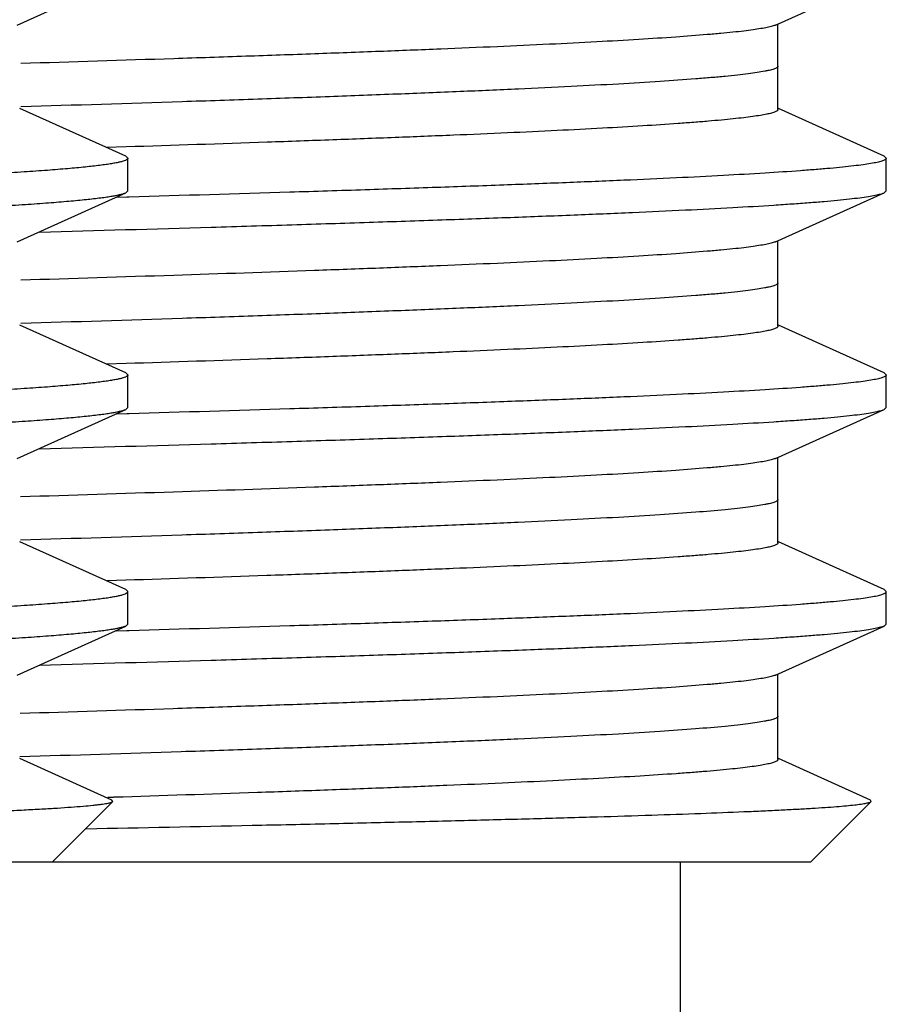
# Model space of a CAD drawing. Header units: inches. Extents: x 0 to 22, y 0 to 17.
# Tile 112 of 217: x 10.8393 to 10.9193, y 5.5041 to 5.595. Entities that reach past the tile are written whole.
import ezdxf

# ---------------------------------------------------------------- set-up
doc = ezdxf.new("R2010")
doc.units = ezdxf.units.IN
doc.header["$LTSCALE"] = 1.21
doc.header["$MEASUREMENT"] = 0
doc.layers.get('0').update_dxf_attribs({"linetype": 'CONTINUOUS'})
doc.layers.add('02___PRT_ALL_AXES', color=7, linetype='CONTINUOUS')

msp = doc.modelspace()

# ---------------------------------------------------------------- linework, layer by layer
at = {"color": 7, "linetype": 'CONTINUOUS'}
for p, q in [((10.839079, 5.594535), (10.849096, 5.599051)), ((10.909079, 5.594535), (10.919096, 5.599051)), ((10.909299, 5.586734), (10.909299, 5.594635)), ((10.849096, 5.582417), (10.839337, 5.586817)), ((10.919096, 5.582417), (10.909337, 5.586817)), ((10.849155, 5.583284), (10.847326, 5.583226)), ((10.849096, 5.582417), (10.849299, 5.582234)), ((10.849299, 5.579234), (10.849299, 5.582234)), ((10.919096, 5.582417), (10.919299, 5.582234)), ((10.919299, 5.579234), (10.919299, 5.582234)), ((10.839079, 5.574535), (10.849096, 5.579051)), ((10.849096, 5.579051), (10.849299, 5.579234)), ((10.909079, 5.574535), (10.919096, 5.579051)), ((10.919096, 5.579051), (10.919299, 5.579234)), ((10.849203, 5.578649), (10.848258, 5.578622)), ((10.849406, 5.578655), (10.849203, 5.578649)), ((10.909299, 5.566734), (10.909299, 5.574635)), ((10.849096, 5.562417), (10.839337, 5.566817)), ((10.919096, 5.562417), (10.909337, 5.566817)), ((10.849127, 5.563283), (10.847314, 5.563225)), ((10.849096, 5.562417), (10.849299, 5.562234)), ((10.849299, 5.559234), (10.849299, 5.562234)), ((10.919096, 5.562417), (10.919299, 5.562234)), ((10.919299, 5.559234), (10.919299, 5.562234)), ((10.839079, 5.554535), (10.849096, 5.559051)), ((10.849096, 5.559051), (10.849299, 5.559234)), ((10.909079, 5.554535), (10.919096, 5.559051)), ((10.919096, 5.559051), (10.919299, 5.559234)), ((10.849203, 5.558649), (10.848258, 5.558622)), ((10.849406, 5.558655), (10.849203, 5.558649)), ((10.909299, 5.546734), (10.909299, 5.554635)), ((10.849096, 5.542417), (10.839337, 5.546817)), ((10.919096, 5.542417), (10.909337, 5.546817)), ((10.849102, 5.543282), (10.847386, 5.543227)), ((10.849096, 5.542417), (10.849299, 5.542234)), ((10.849299, 5.539234), (10.849299, 5.542234)), ((10.919096, 5.542417), (10.919299, 5.542234)), ((10.919299, 5.539234), (10.919299, 5.542234)), ((10.839079, 5.534535), (10.849096, 5.539051)), ((10.849299, 5.539234), (10.849096, 5.539051)), ((10.909079, 5.534535), (10.919096, 5.539051)), ((10.919299, 5.539234), (10.919096, 5.539051)), ((10.848258, 5.538622), (10.849202, 5.538649)), ((10.849202, 5.538649), (10.849405, 5.538655)), ((10.909299, 5.526734), (10.909299, 5.534635)), ((10.847832, 5.522987), (10.839337, 5.526817)), ((10.917832, 5.522987), (10.909337, 5.526817)), ((10.842299, 5.51725), (10.847909, 5.52286)), ((10.847953, 5.523245), (10.847433, 5.523229)), ((10.847909, 5.52286), (10.847832, 5.522987)), ((10.912299, 5.51725), (10.917909, 5.52286)), ((10.917909, 5.52286), (10.917832, 5.522987)), ((10.912299, 5.51725), (10.6133, 5.51725))]:
    msp.add_line(p, q, dxfattribs=at)
for points, knots in [([(10.849288, 5.602192), (10.849281, 5.602178), (10.849258, 5.602149), (10.84921, 5.602111), (10.849146, 5.602074), (10.849026, 5.602019), (10.848831, 5.601953), (10.848544, 5.601879), (10.848186, 5.601804), (10.847759, 5.601728), (10.847262, 5.601652), (10.84646, 5.601545), (10.845286, 5.601414), (10.843672, 5.601264), (10.841788, 5.601113), (10.839638, 5.600961), (10.837227, 5.60081), (10.834561, 5.600658), (10.831646, 5.600506), (10.828488, 5.600354), (10.825096, 5.600201), (10.820125, 5.599992), (10.813386, 5.599734), (10.804713, 5.599431), (10.795319, 5.599127), (10.78529, 5.598824), (10.774719, 5.59852), (10.763702, 5.598216), (10.752341, 5.597912), (10.74074, 5.597608), (10.729006, 5.597304), (10.717247, 5.597), (10.705572, 5.596696), (10.694087, 5.596392), (10.682899, 5.596088), (10.67211, 5.595784), (10.66182, 5.595481), (10.652123, 5.595177), (10.643108, 5.594874), (10.634859, 5.594572), (10.627451, 5.59427), (10.621836, 5.59401), (10.617815, 5.593799), (10.61517, 5.593647), (10.612779, 5.593495), (10.61065, 5.593344), (10.608787, 5.593193), (10.607195, 5.593042), (10.606039, 5.592911), (10.605253, 5.592804), (10.604767, 5.592728), (10.604351, 5.592653), (10.604004, 5.592578), (10.603728, 5.592503), (10.603569, 5.592447), (10.603503, 5.592417)], [0, 0, 0, 0, 0.000194, 0.000437, 0.00074, 0.001106, 0.002037, 0.003242, 0.004725, 0.006488, 0.008532, 0.010856, 0.016339, 0.02293, 0.030616, 0.039379, 0.0492, 0.060058, 0.071928, 0.084782, 0.098591, 0.113325, 0.145425, 0.180791, 0.219095, 0.259987, 0.30309, 0.348006, 0.394325, 0.441619, 0.489456, 0.537394, 0.584994, 0.631815, 0.677429, 0.721416, 0.763372, 0.802912, 0.839672, 0.873312, 0.903527, 0.930037, 0.941828, 0.952604, 0.962341, 0.97102, 0.978619, 0.985122, 0.990517, 0.992796, 0.994794, 0.996512, 0.997951, 0.999112, 1, 1, 1, 1]), ([(10.603299, 5.589234), (10.603299, 5.589247), (10.603307, 5.589276), (10.603336, 5.589315), (10.603383, 5.589353), (10.603446, 5.589391), (10.603527, 5.589429), (10.603626, 5.589467), (10.603742, 5.589505), (10.603931, 5.589559), (10.604213, 5.589625), (10.604605, 5.5897), (10.605067, 5.589776), (10.6056, 5.589852), (10.606203, 5.589929), (10.606875, 5.590005), (10.607617, 5.590081), (10.608743, 5.590187), (10.610321, 5.590318), (10.612415, 5.59047), (10.614774, 5.590623), (10.617391, 5.590775), (10.620262, 5.590928), (10.623378, 5.591081), (10.626734, 5.591233), (10.631662, 5.591444), (10.638357, 5.591704), (10.646989, 5.592008), (10.656356, 5.592312), (10.666373, 5.592617), (10.676945, 5.592922), (10.687976, 5.593227), (10.699362, 5.593533), (10.710999, 5.593838), (10.722777, 5.594143), (10.734588, 5.594449), (10.746322, 5.594754), (10.75787, 5.595059), (10.769126, 5.595364), (10.779983, 5.59567), (10.790343, 5.595974), (10.800108, 5.596279), (10.809189, 5.596584), (10.8175, 5.596888), (10.824964, 5.597191), (10.830623, 5.597452), (10.834675, 5.597664), (10.837341, 5.597816), (10.83975, 5.597969), (10.841896, 5.598121), (10.843773, 5.598273), (10.845378, 5.598424), (10.846542, 5.598555), (10.847334, 5.598663), (10.847824, 5.598739), (10.848243, 5.598815), (10.848592, 5.59889), (10.84887, 5.598965), (10.849029, 5.599021), (10.849096, 5.599051)], [0, 0, 0, 0, 0.00016, 0.00035, 0.000589, 0.000887, 0.001248, 0.001676, 0.002172, 0.002737, 0.004077, 0.005697, 0.007601, 0.009787, 0.012256, 0.015005, 0.018034, 0.021342, 0.028787, 0.037324, 0.046933, 0.057592, 0.069278, 0.081963, 0.095618, 0.110212, 0.14208, 0.177273, 0.215464, 0.256299, 0.299399, 0.344365, 0.390779, 0.438211, 0.486223, 0.534367, 0.582198, 0.629271, 0.675151, 0.719413, 0.761645, 0.801457, 0.838478, 0.872366, 0.902807, 0.929519, 0.9414, 0.952258, 0.96207, 0.970814, 0.97847, 0.985021, 0.990456, 0.992751, 0.994763, 0.996493, 0.99794, 0.999108, 1, 1, 1, 1]), ([(10.909078, 5.594535), (10.909033, 5.594515), (10.908928, 5.594474), (10.908753, 5.59442), (10.908544, 5.594365), (10.908198, 5.594286), (10.90768, 5.594191), (10.906956, 5.594082), (10.906097, 5.593972), (10.905105, 5.593862), (10.90398, 5.593752), (10.90222, 5.593597), (10.899701, 5.593407), (10.896302, 5.593188), (10.892417, 5.592968), (10.888063, 5.592747), (10.883263, 5.592527), (10.87804, 5.592306), (10.872419, 5.592085), (10.866427, 5.591863), (10.860093, 5.591642), (10.851057, 5.591341), (10.844134, 5.591124), (10.83943, 5.590981)], [0, 0, 0, 0, 0.002162, 0.004788, 0.007884, 0.011455, 0.020035, 0.030532, 0.04294, 0.057249, 0.073448, 0.09152, 0.133193, 0.182071, 0.237928, 0.300488, 0.369458, 0.444495, 0.525242, 0.611304, 0.702263, 0.797679, 1, 1, 1, 1]), ([(10.909299, 5.586734), (10.909299, 5.586725), (10.909296, 5.586706), (10.909283, 5.586679), (10.909262, 5.586651), (10.909221, 5.586613), (10.909146, 5.586566), (10.909031, 5.586513), (10.908885, 5.58646), (10.908627, 5.586383), (10.908223, 5.58629), (10.907641, 5.586185), (10.906932, 5.586079), (10.906096, 5.585972), (10.905134, 5.585865), (10.904047, 5.585758), (10.902837, 5.585651), (10.901504, 5.585543), (10.899488, 5.585394), (10.896674, 5.585211), (10.892955, 5.584997), (10.888793, 5.584783), (10.884206, 5.584569), (10.879216, 5.584354), (10.873845, 5.584139), (10.868119, 5.583925), (10.859849, 5.583631), (10.853491, 5.583422), (10.849155, 5.583284)], [0, 0, 0, 0, 0.000452, 0.000942, 0.001501, 0.002149, 0.003762, 0.005842, 0.008416, 0.011497, 0.019206, 0.029001, 0.040885, 0.05485, 0.070886, 0.088982, 0.10912, 0.131277, 0.155427, 0.209599, 0.271404, 0.340551, 0.416736, 0.499604, 0.588779, 0.683856, 0.784393, 1, 1, 1, 1]), ([(10.849288, 5.582192), (10.849281, 5.582178), (10.849258, 5.582149), (10.84921, 5.582111), (10.849146, 5.582074), (10.849026, 5.582019), (10.848831, 5.581953), (10.848544, 5.581879), (10.848186, 5.581804), (10.847759, 5.581728), (10.847262, 5.581652), (10.846461, 5.581545), (10.845286, 5.581414), (10.843672, 5.581264), (10.841788, 5.581113), (10.839638, 5.580961), (10.837227, 5.58081), (10.834561, 5.580658), (10.831646, 5.580506), (10.828489, 5.580354), (10.825096, 5.580201), (10.820125, 5.579992), (10.813386, 5.579734), (10.804714, 5.579431), (10.79532, 5.579127), (10.785291, 5.578824), (10.774719, 5.57852), (10.763702, 5.578216), (10.752341, 5.577912), (10.74074, 5.577608), (10.729006, 5.577304), (10.717248, 5.577), (10.705572, 5.576696), (10.694088, 5.576392), (10.6829, 5.576088), (10.672111, 5.575784), (10.66182, 5.575481), (10.652123, 5.575177), (10.643108, 5.574874), (10.634859, 5.574572), (10.627451, 5.57427), (10.621836, 5.57401), (10.617815, 5.573799), (10.61517, 5.573647), (10.612779, 5.573495), (10.61065, 5.573344), (10.608787, 5.573193), (10.607195, 5.573042), (10.606039, 5.572911), (10.605253, 5.572804), (10.604767, 5.572728), (10.604351, 5.572653), (10.604004, 5.572578), (10.603728, 5.572503), (10.603569, 5.572447), (10.603503, 5.572417)], [0, 0, 0, 0, 0.000194, 0.000437, 0.00074, 0.001106, 0.002037, 0.003242, 0.004725, 0.006488, 0.008532, 0.010855, 0.016339, 0.02293, 0.030615, 0.039379, 0.0492, 0.060057, 0.071927, 0.084781, 0.09859, 0.113324, 0.145424, 0.18079, 0.219095, 0.259986, 0.303089, 0.348005, 0.394324, 0.441618, 0.489454, 0.537392, 0.584991, 0.631813, 0.677427, 0.721414, 0.763371, 0.802911, 0.839671, 0.873312, 0.903527, 0.930037, 0.941828, 0.952604, 0.962341, 0.97102, 0.978619, 0.985122, 0.990517, 0.992796, 0.994794, 0.996512, 0.997951, 0.999112, 1, 1, 1, 1]), ([(10.849299, 5.582234), (10.849299, 5.582231), (10.849298, 5.582216), (10.849294, 5.582202), (10.849288, 5.582192)], [0, 0, 0, 0, 0.241179, 1, 1, 1, 1]), ([(10.919288, 5.582192), (10.919277, 5.58217), (10.919236, 5.582127), (10.919149, 5.582074), (10.919026, 5.58202), (10.918867, 5.581966), (10.918672, 5.581911), (10.918339, 5.581833), (10.91783, 5.581738), (10.917109, 5.581629), (10.916243, 5.58152), (10.915232, 5.581411), (10.914078, 5.581301), (10.912782, 5.581192), (10.910776, 5.581038), (10.907925, 5.580849), (10.904105, 5.580631), (10.899764, 5.580412), (10.894925, 5.580192), (10.889611, 5.579973), (10.883847, 5.579753), (10.877661, 5.579533), (10.871083, 5.579313), (10.861621, 5.579012), (10.854355, 5.578797), (10.849406, 5.578655)], [0, 0, 0, 0, 0.001036, 0.002472, 0.004372, 0.006762, 0.009655, 0.013056, 0.0214, 0.031808, 0.044275, 0.058791, 0.075341, 0.093912, 0.114483, 0.161518, 0.216231, 0.278363, 0.347613, 0.423657, 0.506123, 0.594623, 0.688724, 0.787977, 1, 1, 1, 1]), ([(10.919299, 5.582234), (10.919299, 5.582231), (10.919298, 5.582216), (10.919294, 5.582202), (10.919288, 5.582192)], [0, 0, 0, 0, 0.241179, 1, 1, 1, 1]), ([(10.603299, 5.569234), (10.603299, 5.569247), (10.603307, 5.569276), (10.603336, 5.569315), (10.603383, 5.569353), (10.603446, 5.569391), (10.603527, 5.569429), (10.603626, 5.569467), (10.603742, 5.569505), (10.603931, 5.569559), (10.604213, 5.569625), (10.604605, 5.5697), (10.605067, 5.569776), (10.6056, 5.569852), (10.606203, 5.569929), (10.606875, 5.570005), (10.607617, 5.570081), (10.608743, 5.570187), (10.610321, 5.570318), (10.612415, 5.57047), (10.614774, 5.570623), (10.617391, 5.570775), (10.620262, 5.570928), (10.623378, 5.571081), (10.626734, 5.571233), (10.631662, 5.571444), (10.638358, 5.571704), (10.646989, 5.572008), (10.656356, 5.572312), (10.666373, 5.572617), (10.676946, 5.572922), (10.687976, 5.573227), (10.699363, 5.573533), (10.710999, 5.573838), (10.722777, 5.574143), (10.734588, 5.574449), (10.746322, 5.574754), (10.75787, 5.575059), (10.769126, 5.575364), (10.779983, 5.57567), (10.790343, 5.575974), (10.800108, 5.576279), (10.809189, 5.576584), (10.8175, 5.576888), (10.824964, 5.577191), (10.830623, 5.577452), (10.834675, 5.577664), (10.837341, 5.577816), (10.83975, 5.577969), (10.841896, 5.578121), (10.843773, 5.578273), (10.845378, 5.578424), (10.846542, 5.578555), (10.847334, 5.578663), (10.847824, 5.578739), (10.848243, 5.578815), (10.848592, 5.57889), (10.84887, 5.578965), (10.849029, 5.579021), (10.849096, 5.579051)], [0, 0, 0, 0, 0.00016, 0.00035, 0.000589, 0.000887, 0.001248, 0.001676, 0.002172, 0.002737, 0.004077, 0.005697, 0.007601, 0.009787, 0.012256, 0.015005, 0.018034, 0.021342, 0.028787, 0.037324, 0.046933, 0.057592, 0.069278, 0.081963, 0.095618, 0.110212, 0.142081, 0.177274, 0.215465, 0.2563, 0.2994, 0.344365, 0.39078, 0.438212, 0.486224, 0.534368, 0.582198, 0.629271, 0.675151, 0.719413, 0.761645, 0.801457, 0.838478, 0.872366, 0.902807, 0.929519, 0.941399, 0.952258, 0.96207, 0.970814, 0.97847, 0.985021, 0.990455, 0.992751, 0.994763, 0.996493, 0.99794, 0.999108, 1, 1, 1, 1]), ([(10.841176, 5.575423), (10.846446, 5.57557), (10.854202, 5.575791), (10.86433, 5.576098), (10.871434, 5.576324), (10.878157, 5.57655), (10.884464, 5.576775), (10.890325, 5.577001), (10.895708, 5.577226), (10.900586, 5.577451), (10.904936, 5.577676), (10.90822, 5.577869), (10.910566, 5.578026), (10.912109, 5.578139), (10.913506, 5.578251), (10.914754, 5.578364), (10.915852, 5.578476), (10.916799, 5.578588), (10.917593, 5.5787), (10.918158, 5.578797), (10.918532, 5.578877), (10.918755, 5.578933), (10.91894, 5.578989), (10.919049, 5.57903), (10.919096, 5.579051)], [0, 0, 0, 0, 0.202613, 0.29826, 0.38948, 0.475809, 0.556813, 0.632076, 0.701225, 0.763904, 0.819804, 0.86864, 0.890333, 0.910174, 0.928137, 0.944198, 0.958343, 0.970558, 0.98083, 0.989153, 0.992584, 0.995532, 0.998001, 1, 1, 1, 1]), ([(10.909078, 5.574535), (10.909033, 5.574515), (10.908928, 5.574474), (10.908753, 5.57442), (10.908544, 5.574365), (10.908198, 5.574286), (10.90768, 5.574191), (10.906955, 5.574082), (10.906097, 5.573972), (10.905104, 5.573862), (10.903979, 5.573752), (10.902219, 5.573597), (10.899699, 5.573407), (10.8963, 5.573188), (10.892414, 5.572968), (10.88806, 5.572747), (10.883259, 5.572526), (10.878035, 5.572305), (10.872412, 5.572084), (10.864201, 5.571781), (10.853162, 5.571407), (10.844124, 5.571124), (10.839419, 5.57098)], [0, 0, 0, 0, 0.002163, 0.004788, 0.007884, 0.011456, 0.020034, 0.030531, 0.04294, 0.05725, 0.073448, 0.09152, 0.133194, 0.182072, 0.23793, 0.300491, 0.369461, 0.4445, 0.525246, 0.611309, 0.797682, 1, 1, 1, 1]), ([(10.909299, 5.566734), (10.909299, 5.566725), (10.909296, 5.566706), (10.909283, 5.566678), (10.909262, 5.566651), (10.90922, 5.566613), (10.909146, 5.566566), (10.909031, 5.566513), (10.908885, 5.56646), (10.908627, 5.566383), (10.908223, 5.56629), (10.90764, 5.566185), (10.906931, 5.566079), (10.906094, 5.565972), (10.905132, 5.565865), (10.904044, 5.565758), (10.902833, 5.565651), (10.9015, 5.565543), (10.899483, 5.565394), (10.896667, 5.56521), (10.892947, 5.564996), (10.888782, 5.564782), (10.884193, 5.564568), (10.879201, 5.564353), (10.873827, 5.564139), (10.868098, 5.563924), (10.859826, 5.56363), (10.853465, 5.563421), (10.849127, 5.563283)], [0, 0, 0, 0, 0.000452, 0.000942, 0.001501, 0.002149, 0.003762, 0.005842, 0.008416, 0.011497, 0.019206, 0.029002, 0.040886, 0.054851, 0.070889, 0.088985, 0.109124, 0.131282, 0.155432, 0.209607, 0.271414, 0.340562, 0.416749, 0.499617, 0.588793, 0.683868, 0.784403, 1, 1, 1, 1]), ([(10.849288, 5.562192), (10.849281, 5.562178), (10.849258, 5.562149), (10.84921, 5.562111), (10.849146, 5.562074), (10.849026, 5.562019), (10.848831, 5.561953), (10.848544, 5.561879), (10.848186, 5.561804), (10.847759, 5.561728), (10.847262, 5.561652), (10.846461, 5.561545), (10.845286, 5.561414), (10.843672, 5.561264), (10.841788, 5.561113), (10.839638, 5.560961), (10.837227, 5.56081), (10.834561, 5.560658), (10.831646, 5.560506), (10.828489, 5.560354), (10.825096, 5.560201), (10.820125, 5.559992), (10.813386, 5.559734), (10.804714, 5.559431), (10.79532, 5.559127), (10.785291, 5.558824), (10.774719, 5.55852), (10.763702, 5.558216), (10.752341, 5.557912), (10.74074, 5.557608), (10.729007, 5.557304), (10.717248, 5.557), (10.705573, 5.556696), (10.694088, 5.556392), (10.6829, 5.556088), (10.672111, 5.555784), (10.66182, 5.555481), (10.652123, 5.555177), (10.643108, 5.554874), (10.634859, 5.554572), (10.627451, 5.55427), (10.621836, 5.55401), (10.617815, 5.553799), (10.61517, 5.553647), (10.612779, 5.553495), (10.61065, 5.553344), (10.608787, 5.553193), (10.607195, 5.553042), (10.606039, 5.552911), (10.605253, 5.552804), (10.604767, 5.552728), (10.604351, 5.552653), (10.604004, 5.552578), (10.603728, 5.552503), (10.603569, 5.552447), (10.603503, 5.552417)], [0, 0, 0, 0, 0.000194, 0.000437, 0.00074, 0.001106, 0.002037, 0.003242, 0.004725, 0.006488, 0.008532, 0.010855, 0.016339, 0.02293, 0.030615, 0.039379, 0.0492, 0.060057, 0.071927, 0.084781, 0.09859, 0.113324, 0.145424, 0.18079, 0.219094, 0.259986, 0.303088, 0.348005, 0.394323, 0.441618, 0.489454, 0.537392, 0.584991, 0.631812, 0.677426, 0.721413, 0.76337, 0.802911, 0.839671, 0.873312, 0.903527, 0.930037, 0.941828, 0.952604, 0.962341, 0.97102, 0.978619, 0.985122, 0.990517, 0.992796, 0.994794, 0.996512, 0.997951, 0.999112, 1, 1, 1, 1]), ([(10.849299, 5.562234), (10.849299, 5.562231), (10.849298, 5.562216), (10.849294, 5.562202), (10.849288, 5.562192)], [0, 0, 0, 0, 0.241181, 1, 1, 1, 1]), ([(10.919288, 5.562192), (10.919277, 5.56217), (10.919236, 5.562127), (10.919149, 5.562074), (10.919026, 5.56202), (10.918867, 5.561966), (10.918672, 5.561911), (10.918339, 5.561833), (10.91783, 5.561738), (10.917109, 5.561629), (10.916243, 5.56152), (10.915232, 5.561411), (10.914078, 5.561301), (10.912782, 5.561192), (10.910776, 5.561038), (10.907925, 5.560849), (10.904105, 5.560631), (10.899764, 5.560412), (10.894925, 5.560192), (10.889611, 5.559973), (10.883847, 5.559753), (10.877661, 5.559533), (10.871083, 5.559313), (10.861621, 5.559012), (10.854355, 5.558797), (10.849406, 5.558655)], [0, 0, 0, 0, 0.001036, 0.002472, 0.004372, 0.006762, 0.009654, 0.013056, 0.0214, 0.031807, 0.044275, 0.05879, 0.075341, 0.093912, 0.114482, 0.161518, 0.216231, 0.278363, 0.347613, 0.423657, 0.506123, 0.594623, 0.688724, 0.787977, 1, 1, 1, 1]), ([(10.919299, 5.562234), (10.919299, 5.562231), (10.919298, 5.562216), (10.919294, 5.562202), (10.919288, 5.562192)], [0, 0, 0, 0, 0.241181, 1, 1, 1, 1]), ([(10.603299, 5.549234), (10.603299, 5.549247), (10.603307, 5.549276), (10.603336, 5.549315), (10.603383, 5.549353), (10.603446, 5.549391), (10.603527, 5.549429), (10.603626, 5.549467), (10.603742, 5.549505), (10.603931, 5.549559), (10.604213, 5.549625), (10.604605, 5.5497), (10.605067, 5.549776), (10.6056, 5.549852), (10.606203, 5.549929), (10.606875, 5.550005), (10.607617, 5.550081), (10.608743, 5.550187), (10.61032, 5.550318), (10.612415, 5.55047), (10.614773, 5.550623), (10.617391, 5.550775), (10.620261, 5.550928), (10.623378, 5.551081), (10.626733, 5.551233), (10.631662, 5.551444), (10.638357, 5.551704), (10.646988, 5.552008), (10.656356, 5.552312), (10.666373, 5.552617), (10.676945, 5.552922), (10.687976, 5.553227), (10.699362, 5.553533), (10.710999, 5.553838), (10.722777, 5.554143), (10.734588, 5.554449), (10.746322, 5.554754), (10.75787, 5.555059), (10.769125, 5.555364), (10.779983, 5.55567), (10.790343, 5.555974), (10.800108, 5.556279), (10.809188, 5.556584), (10.817499, 5.556888), (10.824964, 5.557191), (10.830622, 5.557452), (10.834675, 5.557664), (10.837341, 5.557816), (10.83975, 5.557969), (10.841896, 5.558121), (10.843773, 5.558273), (10.845378, 5.558424), (10.846542, 5.558555), (10.847334, 5.558663), (10.847824, 5.558739), (10.848243, 5.558815), (10.848592, 5.55889), (10.84887, 5.558965), (10.849029, 5.559021), (10.849096, 5.559051)], [0, 0, 0, 0, 0.00016, 0.00035, 0.000589, 0.000887, 0.001248, 0.001676, 0.002172, 0.002737, 0.004077, 0.005697, 0.007601, 0.009787, 0.012256, 0.015005, 0.018034, 0.021342, 0.028787, 0.037324, 0.046932, 0.057591, 0.069277, 0.081962, 0.095617, 0.110211, 0.142079, 0.177273, 0.215463, 0.256299, 0.299399, 0.344364, 0.390778, 0.438211, 0.486222, 0.534366, 0.582196, 0.629269, 0.67515, 0.719411, 0.761644, 0.801456, 0.838477, 0.872365, 0.902807, 0.929518, 0.941399, 0.952257, 0.962069, 0.970814, 0.97847, 0.985021, 0.990455, 0.992751, 0.994763, 0.996493, 0.99794, 0.999107, 1, 1, 1, 1]), ([(10.841178, 5.555423), (10.846447, 5.55557), (10.854203, 5.555791), (10.864331, 5.556098), (10.871435, 5.556324), (10.878158, 5.55655), (10.884465, 5.556775), (10.890325, 5.557001), (10.895708, 5.557226), (10.900587, 5.557451), (10.904936, 5.557676), (10.90822, 5.557869), (10.910566, 5.558026), (10.91211, 5.558139), (10.913506, 5.558251), (10.914754, 5.558364), (10.915852, 5.558476), (10.916799, 5.558588), (10.917593, 5.5587), (10.918158, 5.558797), (10.918532, 5.558877), (10.918755, 5.558933), (10.91894, 5.558989), (10.919049, 5.55903), (10.919096, 5.559051)], [0, 0, 0, 0, 0.202613, 0.29826, 0.38948, 0.475809, 0.556812, 0.632075, 0.701224, 0.763903, 0.819804, 0.868639, 0.890332, 0.910173, 0.928136, 0.944198, 0.958343, 0.970558, 0.98083, 0.989152, 0.992584, 0.995532, 0.998001, 1, 1, 1, 1]), ([(10.909078, 5.554535), (10.909033, 5.554515), (10.908928, 5.554474), (10.908753, 5.55442), (10.908544, 5.554365), (10.908198, 5.554286), (10.907679, 5.554191), (10.906955, 5.554082), (10.906096, 5.553972), (10.905103, 5.553862), (10.903978, 5.553751), (10.902217, 5.553597), (10.899696, 5.553407), (10.896296, 5.553187), (10.892409, 5.552967), (10.888053, 5.552747), (10.883251, 5.552526), (10.878025, 5.552305), (10.872401, 5.552084), (10.864187, 5.551781), (10.853145, 5.551406), (10.844104, 5.551123), (10.839398, 5.55098)], [0, 0, 0, 0, 0.002163, 0.004788, 0.007885, 0.011456, 0.020033, 0.03053, 0.042939, 0.05725, 0.073449, 0.091519, 0.133195, 0.182074, 0.237933, 0.300497, 0.369466, 0.444507, 0.525253, 0.611317, 0.797688, 1, 1, 1, 1]), ([(10.909299, 5.546734), (10.909299, 5.546725), (10.909296, 5.546706), (10.909283, 5.546678), (10.909262, 5.546651), (10.90922, 5.546613), (10.909146, 5.546566), (10.909031, 5.546513), (10.908885, 5.54646), (10.908627, 5.546383), (10.908222, 5.54629), (10.90764, 5.546185), (10.906929, 5.546078), (10.906093, 5.545972), (10.90513, 5.545865), (10.904042, 5.545758), (10.90283, 5.54565), (10.901496, 5.545543), (10.899478, 5.545394), (10.896662, 5.54521), (10.892939, 5.544996), (10.888773, 5.544782), (10.884182, 5.544568), (10.879188, 5.544353), (10.873812, 5.544138), (10.868081, 5.543923), (10.859805, 5.54363), (10.853442, 5.54342), (10.849102, 5.543282)], [0, 0, 0, 0, 0.000451, 0.000941, 0.0015, 0.002148, 0.00376, 0.00584, 0.008413, 0.011494, 0.019206, 0.029003, 0.040886, 0.054851, 0.070889, 0.088988, 0.109128, 0.131285, 0.155436, 0.209615, 0.271421, 0.340572, 0.41676, 0.499627, 0.588805, 0.683877, 0.784412, 1, 1, 1, 1]), ([(10.603502, 5.532417), (10.603569, 5.532447), (10.603728, 5.532503), (10.604004, 5.532578), (10.60435, 5.532653), (10.604766, 5.532728), (10.605252, 5.532804), (10.606038, 5.532911), (10.607194, 5.533042), (10.608787, 5.533192), (10.610649, 5.533344), (10.612778, 5.533495), (10.615168, 5.533647), (10.617814, 5.533799), (10.621835, 5.53401), (10.62745, 5.53427), (10.634857, 5.534572), (10.643107, 5.534874), (10.652121, 5.535177), (10.661818, 5.535481), (10.672109, 5.535784), (10.682898, 5.536088), (10.694086, 5.536392), (10.705571, 5.536696), (10.717247, 5.537), (10.729005, 5.537304), (10.740739, 5.537608), (10.752341, 5.537912), (10.763702, 5.538216), (10.774719, 5.53852), (10.785291, 5.538824), (10.79532, 5.539127), (10.804714, 5.539431), (10.813386, 5.539734), (10.820125, 5.539992), (10.825096, 5.540201), (10.828489, 5.540354), (10.831647, 5.540506), (10.834562, 5.540658), (10.837228, 5.54081), (10.839639, 5.540961), (10.841789, 5.541113), (10.843673, 5.541264), (10.845287, 5.541414), (10.846461, 5.541545), (10.847262, 5.541652), (10.847759, 5.541728), (10.848187, 5.541804), (10.848544, 5.541879), (10.848831, 5.541953), (10.849026, 5.542019), (10.849146, 5.542074), (10.849211, 5.542112), (10.849258, 5.542149), (10.849281, 5.542178), (10.849288, 5.542192)], [0, 0, 0, 0, 0.000888, 0.002049, 0.003487, 0.005204, 0.007203, 0.009481, 0.014876, 0.021378, 0.028976, 0.037654, 0.047391, 0.058167, 0.069957, 0.096467, 0.126682, 0.160323, 0.197082, 0.236621, 0.278577, 0.322566, 0.36818, 0.415003, 0.462603, 0.510542, 0.558379, 0.605675, 0.651996, 0.696913, 0.740016, 0.780907, 0.819211, 0.854577, 0.886678, 0.901412, 0.915221, 0.928075, 0.939945, 0.950803, 0.960624, 0.969387, 0.977073, 0.983663, 0.989146, 0.99147, 0.993513, 0.995276, 0.996759, 0.997964, 0.998895, 0.999261, 0.999563, 0.999806, 1, 1, 1, 1]), ([(10.849288, 5.542192), (10.84929, 5.542195), (10.849296, 5.542209), (10.849299, 5.542223), (10.849299, 5.542234)], [0, 0, 0, 0, 0.264196, 1, 1, 1, 1]), ([(10.849405, 5.538655), (10.854355, 5.538797), (10.861621, 5.539012), (10.871082, 5.539313), (10.877661, 5.539533), (10.883847, 5.539753), (10.889611, 5.539973), (10.894926, 5.540192), (10.899765, 5.540412), (10.904105, 5.540631), (10.907926, 5.540849), (10.910776, 5.541038), (10.912783, 5.541192), (10.914079, 5.541301), (10.915233, 5.541411), (10.916244, 5.54152), (10.91711, 5.541629), (10.917831, 5.541738), (10.91834, 5.541833), (10.918672, 5.541911), (10.918868, 5.541966), (10.919026, 5.54202), (10.919149, 5.542074), (10.919236, 5.542128), (10.919277, 5.54217), (10.919288, 5.542192)], [0, 0, 0, 0, 0.212023, 0.311276, 0.405377, 0.493876, 0.576344, 0.65239, 0.721642, 0.783776, 0.838489, 0.885526, 0.906096, 0.924667, 0.941217, 0.955732, 0.968198, 0.978605, 0.986947, 0.990348, 0.99324, 0.99563, 0.997529, 0.998965, 1, 1, 1, 1]), ([(10.919288, 5.542192), (10.91929, 5.542195), (10.919296, 5.542209), (10.919299, 5.542223), (10.919299, 5.542234)], [0, 0, 0, 0, 0.264196, 1, 1, 1, 1]), ([(10.849096, 5.539051), (10.849029, 5.539021), (10.84887, 5.538965), (10.848592, 5.53889), (10.848243, 5.538815), (10.847824, 5.538739), (10.847334, 5.538663), (10.846542, 5.538555), (10.845378, 5.538424), (10.843773, 5.538273), (10.841896, 5.538121), (10.83975, 5.537969), (10.837341, 5.537816), (10.834674, 5.537664), (10.830622, 5.537452), (10.824963, 5.537191), (10.817499, 5.536888), (10.809188, 5.536584), (10.800108, 5.536279), (10.790343, 5.535974), (10.779983, 5.53567), (10.769125, 5.535364), (10.75787, 5.535059), (10.746322, 5.534754), (10.734587, 5.534449), (10.722776, 5.534143), (10.710998, 5.533838), (10.699361, 5.533533), (10.687975, 5.533227), (10.676944, 5.532922), (10.666372, 5.532617), (10.656355, 5.532312), (10.646988, 5.532008), (10.638357, 5.531704), (10.631662, 5.531444), (10.626733, 5.531233), (10.623378, 5.531081), (10.620261, 5.530928), (10.617391, 5.530775), (10.614773, 5.530623), (10.612415, 5.53047), (10.61032, 5.530318), (10.608743, 5.530187), (10.607617, 5.530081), (10.606875, 5.530005), (10.606203, 5.529929), (10.6056, 5.529852), (10.605067, 5.529776), (10.604605, 5.529701), (10.604213, 5.529625), (10.603931, 5.529559), (10.603742, 5.529505), (10.603626, 5.529467), (10.603527, 5.529429), (10.603446, 5.529391), (10.603383, 5.529353), (10.603336, 5.529315), (10.603307, 5.529276), (10.603299, 5.529247), (10.603299, 5.529234)], [0, 0, 0, 0, 0.000893, 0.00206, 0.003507, 0.005237, 0.007249, 0.009545, 0.014979, 0.02153, 0.029186, 0.037931, 0.047743, 0.058602, 0.070483, 0.097195, 0.127637, 0.161525, 0.198545, 0.238357, 0.280588, 0.32485, 0.370731, 0.417805, 0.465636, 0.513781, 0.561792, 0.609225, 0.65564, 0.700605, 0.743705, 0.784539, 0.822729, 0.857921, 0.889789, 0.904384, 0.918039, 0.930724, 0.94241, 0.953069, 0.962677, 0.971213, 0.978658, 0.981966, 0.984995, 0.987744, 0.990213, 0.992399, 0.994302, 0.995923, 0.997262, 0.997827, 0.998323, 0.998751, 0.999113, 0.999411, 0.99965, 0.99984, 1, 1, 1, 1]), ([(10.919096, 5.539051), (10.919049, 5.53903), (10.91894, 5.538989), (10.918755, 5.538933), (10.918532, 5.538877), (10.918158, 5.538797), (10.917593, 5.5387), (10.916799, 5.538588), (10.915852, 5.538476), (10.914754, 5.538364), (10.913506, 5.538251), (10.912109, 5.538139), (10.910566, 5.538026), (10.90822, 5.537869), (10.904936, 5.537676), (10.900586, 5.537451), (10.895707, 5.537226), (10.890324, 5.537001), (10.884464, 5.536775), (10.878157, 5.53655), (10.871434, 5.536324), (10.86433, 5.536098), (10.854202, 5.535791), (10.846446, 5.53557), (10.841177, 5.535423)], [0, 0, 0, 0, 0.001999, 0.004468, 0.007416, 0.010848, 0.01917, 0.029442, 0.041657, 0.055802, 0.071864, 0.089827, 0.109669, 0.131362, 0.180199, 0.236102, 0.298782, 0.367932, 0.443196, 0.524199, 0.610526, 0.701743, 0.797388, 1, 1, 1, 1]), ([(10.909078, 5.534535), (10.909033, 5.534515), (10.908928, 5.534474), (10.908753, 5.53442), (10.908544, 5.534365), (10.908198, 5.534286), (10.907679, 5.534191), (10.906954, 5.534082), (10.906094, 5.533972), (10.905101, 5.533862), (10.903975, 5.533751), (10.902214, 5.533596), (10.899692, 5.533407), (10.89629, 5.533187), (10.892401, 5.532967), (10.888043, 5.532746), (10.883239, 5.532525), (10.87801, 5.532304), (10.872384, 5.532083), (10.866386, 5.531862), (10.860047, 5.53164), (10.851003, 5.531339), (10.844074, 5.531122), (10.839366, 5.530979)], [0, 0, 0, 0, 0.002163, 0.004789, 0.007885, 0.011457, 0.020033, 0.030528, 0.042938, 0.05725, 0.073449, 0.09152, 0.133197, 0.182078, 0.237938, 0.300504, 0.369474, 0.444518, 0.525264, 0.611328, 0.702285, 0.797696, 1, 1, 1, 1]), ([(10.909299, 5.526734), (10.909299, 5.526725), (10.909296, 5.526706), (10.909283, 5.526678), (10.909261, 5.52665), (10.909219, 5.526611), (10.909143, 5.526564), (10.909026, 5.526511), (10.908876, 5.526457), (10.908694, 5.526403), (10.908479, 5.526349), (10.908128, 5.526273), (10.907606, 5.526179), (10.906883, 5.526072), (10.906029, 5.525964), (10.905047, 5.525856), (10.903938, 5.525748), (10.902703, 5.52564), (10.901343, 5.525531), (10.899286, 5.525381), (10.896415, 5.525195), (10.892622, 5.524979), (10.888378, 5.524763), (10.883702, 5.524546), (10.878617, 5.524329), (10.873147, 5.524112), (10.867316, 5.523895), (10.858903, 5.523599), (10.852435, 5.523387), (10.848026, 5.523248)], [0, 0, 0, 0, 0.000448, 0.000935, 0.001491, 0.002137, 0.003747, 0.005827, 0.008403, 0.011489, 0.015091, 0.019214, 0.029026, 0.040928, 0.054917, 0.070985, 0.089115, 0.109286, 0.131477, 0.155663, 0.209917, 0.271792, 0.341007, 0.417239, 0.500131, 0.589302, 0.684328, 0.784772, 1, 1, 1, 1]), ([(10.629663, 5.51725), (10.631469, 5.517314), (10.635287, 5.517439), (10.643692, 5.517687), (10.65552, 5.517989), (10.671069, 5.518339), (10.688119, 5.518688), (10.706219, 5.519037), (10.724897, 5.519386), (10.74367, 5.519734), (10.759154, 5.520025), (10.771228, 5.52026), (10.779913, 5.520435), (10.78827, 5.520609), (10.796248, 5.520782), (10.803797, 5.520955), (10.810869, 5.521128), (10.817422, 5.521301), (10.823415, 5.521473), (10.828811, 5.521644), (10.83292, 5.521792), (10.835885, 5.521911), (10.837858, 5.521997), (10.839661, 5.522082), (10.841291, 5.522168), (10.842744, 5.522253), (10.844019, 5.522339), (10.845115, 5.522423), (10.845914, 5.522497), (10.846462, 5.522557), (10.846805, 5.5226), (10.847102, 5.522642), (10.847353, 5.522684), (10.847558, 5.522726), (10.847717, 5.522768), (10.847821, 5.522805), (10.84788, 5.522836), (10.847901, 5.522852), (10.847909, 5.52286)], [0, 0, 0, 0, 0.024827, 0.052493, 0.115519, 0.187382, 0.266168, 0.349802, 0.436099, 0.522826, 0.607756, 0.648869, 0.688733, 0.727094, 0.763714, 0.798363, 0.830829, 0.860909, 0.888422, 0.913196, 0.935086, 0.944906, 0.953958, 0.962228, 0.969703, 0.976373, 0.982228, 0.987262, 0.991468, 0.993258, 0.99484, 0.996213, 0.997378, 0.998336, 0.999088, 0.999639, 0.999841, 1, 1, 1, 1]), ([(10.845488, 5.520346), (10.850579, 5.520448), (10.858058, 5.520603), (10.867806, 5.520817), (10.874598, 5.520975), (10.880994, 5.521132), (10.886961, 5.521289), (10.892469, 5.521445), (10.89749, 5.521601), (10.901999, 5.521757), (10.905426, 5.52189), (10.907895, 5.521998), (10.909536, 5.522076), (10.911035, 5.522154), (10.91239, 5.522232), (10.913598, 5.522309), (10.914658, 5.522387), (10.915569, 5.522464), (10.91633, 5.52254), (10.91687, 5.522607), (10.917226, 5.522662), (10.917437, 5.522701), (10.917609, 5.522739), (10.917744, 5.522777), (10.917833, 5.52281), (10.917883, 5.522838), (10.917902, 5.522852), (10.917909, 5.52286)], [0, 0, 0, 0, 0.210677, 0.309546, 0.403416, 0.49181, 0.574275, 0.650401, 0.719797, 0.782127, 0.837074, 0.861695, 0.884375, 0.905087, 0.923802, 0.940501, 0.955168, 0.967786, 0.978341, 0.986824, 0.99029, 0.99324, 0.995676, 0.997604, 0.999034, 0.999572, 1, 1, 1, 1])]:
    msp.add_open_spline(points, degree=3, knots=knots, dxfattribs=at)
at = {"color": 9, "linetype": 'CONTINUOUS'}
for points, knots in [([(10.909299, 5.590734), (10.909299, 5.590724), (10.909296, 5.590703), (10.90928, 5.590673), (10.909255, 5.590644), (10.909206, 5.590602), (10.909117, 5.590551), (10.908982, 5.590493), (10.908809, 5.590436), (10.908598, 5.590378), (10.908349, 5.59032), (10.907942, 5.590237), (10.907338, 5.590137), (10.9065, 5.590021), (10.905512, 5.589905), (10.904376, 5.589789), (10.903094, 5.589672), (10.901096, 5.589509), (10.898247, 5.589309), (10.894416, 5.589077), (10.890052, 5.588845), (10.88518, 5.588612), (10.879825, 5.588379), (10.874016, 5.588146), (10.867786, 5.587912), (10.861168, 5.587679), (10.851673, 5.58736), (10.844388, 5.587132), (10.83943, 5.586981)], [0, 0, 0, 0, 0.000424, 0.00089, 0.001431, 0.002067, 0.00367, 0.005759, 0.008357, 0.011475, 0.01512, 0.019296, 0.029244, 0.041318, 0.055508, 0.071801, 0.090181, 0.110624, 0.157581, 0.212434, 0.274886, 0.344604, 0.421211, 0.504292, 0.593401, 0.68805, 0.787733, 1, 1, 1, 1]), ([(10.909299, 5.570734), (10.909299, 5.570724), (10.909296, 5.570703), (10.90928, 5.570673), (10.909255, 5.570644), (10.909206, 5.570602), (10.909117, 5.570551), (10.908982, 5.570493), (10.908809, 5.570436), (10.908598, 5.570378), (10.908349, 5.57032), (10.907942, 5.570237), (10.907338, 5.570137), (10.9065, 5.570021), (10.905512, 5.569905), (10.904376, 5.569789), (10.903094, 5.569672), (10.901096, 5.569509), (10.898247, 5.569309), (10.894416, 5.569077), (10.890052, 5.568845), (10.88518, 5.568612), (10.879824, 5.568379), (10.874016, 5.568146), (10.867786, 5.567912), (10.861167, 5.567679), (10.851672, 5.56736), (10.844387, 5.567132), (10.83943, 5.566981)], [0, 0, 0, 0, 0.000424, 0.00089, 0.001431, 0.002067, 0.00367, 0.005759, 0.008356, 0.011474, 0.01512, 0.019296, 0.029244, 0.041318, 0.055508, 0.071801, 0.090182, 0.110624, 0.15758, 0.212434, 0.274886, 0.344604, 0.421211, 0.504293, 0.593401, 0.688051, 0.787733, 1, 1, 1, 1]), ([(10.909299, 5.550734), (10.909299, 5.550724), (10.909296, 5.550703), (10.90928, 5.550673), (10.909255, 5.550644), (10.909206, 5.550602), (10.909117, 5.550551), (10.908982, 5.550493), (10.908809, 5.550436), (10.908598, 5.550378), (10.908348, 5.55032), (10.907941, 5.550237), (10.907337, 5.550137), (10.906499, 5.550021), (10.90551, 5.549905), (10.903899, 5.54974), (10.901521, 5.549539), (10.898242, 5.549308), (10.894409, 5.549077), (10.890043, 5.548844), (10.885169, 5.548611), (10.879811, 5.548378), (10.874, 5.548145), (10.867767, 5.547911), (10.861146, 5.547678), (10.851648, 5.547359), (10.84436, 5.547131), (10.839401, 5.54698)], [0, 0, 0, 0, 0.000424, 0.00089, 0.00143, 0.002066, 0.003668, 0.005756, 0.008354, 0.011473, 0.01512, 0.019297, 0.029245, 0.041318, 0.055508, 0.071805, 0.110627, 0.157587, 0.212443, 0.274895, 0.344617, 0.421223, 0.504308, 0.593414, 0.688065, 0.787743, 1, 1, 1, 1]), ([(10.909299, 5.530734), (10.909299, 5.530724), (10.909296, 5.530703), (10.90928, 5.530673), (10.909255, 5.530644), (10.909206, 5.530601), (10.909117, 5.530551), (10.908982, 5.530493), (10.908808, 5.530435), (10.908597, 5.530378), (10.908347, 5.530319), (10.90794, 5.530237), (10.907335, 5.530136), (10.906495, 5.530021), (10.905506, 5.529904), (10.903892, 5.52974), (10.901512, 5.529539), (10.898228, 5.529308), (10.894391, 5.529076), (10.890021, 5.528843), (10.88514, 5.52861), (10.879777, 5.528377), (10.87396, 5.528143), (10.86772, 5.52791), (10.861092, 5.527676), (10.851584, 5.527357), (10.84429, 5.527129), (10.839326, 5.526978)], [0, 0, 0, 0, 0.000424, 0.000889, 0.001429, 0.002064, 0.003667, 0.005756, 0.008355, 0.011475, 0.015122, 0.019299, 0.029247, 0.041321, 0.055515, 0.071814, 0.110638, 0.157606, 0.212465, 0.274925, 0.344649, 0.42126, 0.504346, 0.593451, 0.688099, 0.787769, 1, 1, 1, 1])]:
    msp.add_open_spline(points, degree=3, knots=knots, dxfattribs=at)
at = {"color": 7, "linetype": 'CONTINUOUS'}
msp.add_open_spline([(10.848026, 5.523248), (10.848002, 5.523247), (10.847977, 5.523246), (10.847953, 5.523245)], degree=3, dxfattribs=at)
at = {"layer": '02___PRT_ALL_AXES', "color": 7, "linetype": 'CONTINUOUS'}
for p, q in [((10.849299, 5.579234), (10.849299, 5.582234)), ((10.919299, 5.579234), (10.919299, 5.582234)), ((10.849299, 5.559234), (10.849299, 5.562234)), ((10.919299, 5.559234), (10.919299, 5.562234)), ((10.849299, 5.539234), (10.849299, 5.542234)), ((10.919299, 5.539234), (10.919299, 5.542234)), ((10.900299, 5.45325), (10.900299, 5.51725))]:
    msp.add_line(p, q, dxfattribs=at)

doc.saveas('drawing.dxf')
